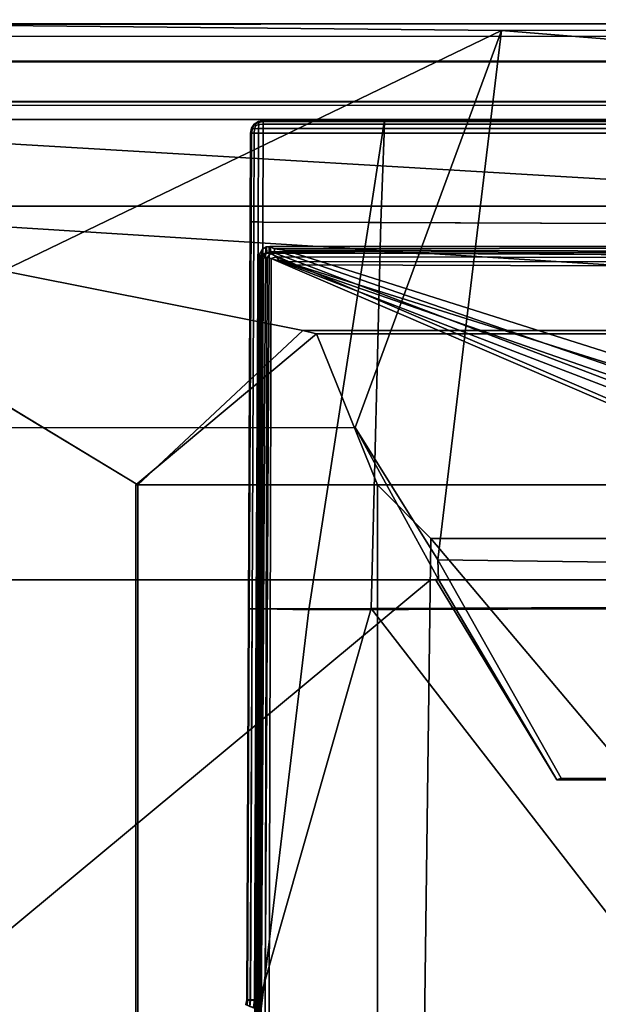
# Model space of a CAD drawing. Extents: x -11.8 to 11.8, y 0 to 23.7.
# Tile 35 of 52: x -9.6 to -7.3, y 19.8 to 23.7. Entities that reach past the tile are written whole.
import ezdxf

# ---------------------------------------------------------------- set-up
doc = ezdxf.new("R2010")
doc.units = 0
doc.layers.add('SHPM78Z54N_TRADECAD', color=7, linetype='CONTINUOUS')

msp = doc.modelspace()

# ---------------------------------------------------------------- linework, layer by layer
at = {"layer": 'SHPM78Z54N_TRADECAD'}
for points in [[(9.8369, 23.7012, 5.777), (-10.042, 23.6824, 5.777), (-7.6757, 23.6593, 3.4718), (7.6119, 23.6737, 3.4718)], [(9.837, 23.685, 6.0174), (-10.042, 23.685, 6.0274), (-10.042, 23.6824, 5.777), (9.8369, 23.7012, 5.777)], [(-10.042, 23.685, 6.6404), (-10.042, 23.685, 6.0274), (9.837, 23.685, 6.0174), (9.837, 23.685, 6.6404)], [(-10.042, 23.685, 6.6404), (9.837, 23.685, 6.6404), (9.8368, 23.3645, 6.7713), (-9.858, 23.3655, 6.7831)], [(-10.042, 23.6824, 5.777), (-10.042, 22.5179, 3.4718), (-7.6757, 23.6593, 3.4718)], [(-7.6757, 23.6593, 3.4718), (0.4313, 23.0013, 3.4718), (6.7714, 23.0167, 3.4718), (7.6119, 23.6737, 3.4718)], [(-10.042, 22.5179, 3.4718), (-10.914, 22.0981, 3.4718), (-8.2501, 22.0991, 3.4718), (-7.6757, 23.6593, 3.4718)], [(10.423, 23.6358, 32.5452), (10.4283, 23.379, 32.541), (-10.5863, 23.3808, 32.5485), (-10.5752, 23.6369, 32.5543)], [(10.423, 23.5386, 7.618), (10.423, 23.6358, 32.5452), (-10.5752, 23.6369, 32.5543), (-10.577, 23.5393, 7.5413)], [(-7.9259, 21.5796, 3.4718), (-7.6757, 23.6593, 3.4718), (-8.2501, 22.0991, 3.4718)], [(-7.6757, 23.6593, 3.4718), (-7.9259, 21.5796, 3.4718), (-2.0415, 21.5017, 3.4718), (0.4313, 23.0013, 3.4718)], [(-10.577, 23.5393, 7.5413), (-9.858, 23.5363, 6.7831), (9.8368, 23.5353, 6.7713), (10.423, 23.5386, 7.618)], [(-9.858, 23.5363, 6.7831), (-9.858, 23.3655, 6.7831), (9.8368, 23.3645, 6.7713), (9.8368, 23.5353, 6.7713)], [(10.4283, 23.379, 32.541), (11.2467, 23.3786, 33.4627), (-11.2232, 23.3786, 33.4627), (-10.5863, 23.3808, 32.5485)], [(11.2467, 23.3786, 33.4627), (11.2467, 23.3089, 33.4642), (-11.2232, 23.3089, 33.4642), (-11.2232, 23.3786, 33.4627)], [(5.4013, 22.9691, 33.0011), (-5.4744, 22.9691, 33.0011), (-11.2232, 23.3089, 33.4642), (11.2467, 23.3089, 33.4642)], [(-5.4744, 22.9691, 33.0011), (-10.9122, 22.9691, 33.0011), (-11.2232, 23.3089, 33.4642)], [(-8.654, 23.2743, 33.7018), (-8.6577, 23.2747, 33.6834), (-8.6468, 23.2909, 33.6834), (-8.6454, 23.2895, 33.7001)], [(-8.6454, 23.2895, 32.9764), (-8.6468, 23.2909, 32.9934), (-8.6577, 23.2747, 32.9934), (-8.654, 23.2742, 32.9747)], [(-8.6468, 23.2909, 33.6834), (-8.6577, 23.2747, 33.6834), (-8.6577, 23.2747, 32.9934), (-8.6468, 23.2909, 32.9934)], [(-8.6413, 23.2854, 33.7128), (-8.6454, 23.2725, 33.7166), (-8.654, 23.2743, 33.7018), (-8.6454, 23.2895, 33.7001)], [(-8.6414, 23.2854, 32.9635), (-8.6454, 23.2895, 32.9764), (-8.654, 23.2742, 32.9747), (-8.6455, 23.2725, 32.9594)], [(-8.6454, 23.2895, 33.7001), (-8.6468, 23.2909, 33.6834), (-8.6305, 23.3017, 33.6834), (-8.6301, 23.298, 33.7018)], [(-8.6301, 23.298, 32.9747), (-8.6305, 23.3017, 32.9934), (-8.6468, 23.2909, 32.9934), (-8.6454, 23.2895, 32.9764)], [(-8.6305, 23.3017, 33.6834), (-8.6468, 23.2909, 33.6834), (-8.6468, 23.2909, 32.9934), (-8.6305, 23.3017, 32.9934)], [(-8.6414, 23.2854, 32.9635), (-8.6455, 23.2725, 32.9594), (-8.6302, 23.2742, 32.9509), (-8.6284, 23.2895, 32.9594)], [(-8.6413, 23.2854, 33.7128), (-8.6454, 23.2895, 33.7001), (-8.6301, 23.298, 33.7018), (-8.6284, 23.2894, 33.7166)], [(-8.6414, 23.2854, 32.9635), (-8.6284, 23.2895, 32.9594), (-8.6301, 23.298, 32.9747), (-8.6454, 23.2895, 32.9764)], [(-8.6413, 23.2854, 33.7128), (-8.6284, 23.2894, 33.7166), (-8.6301, 23.2742, 33.7248), (-8.6454, 23.2725, 33.7166)], [(-8.6113, 23.3055, 33.6834), (-8.6305, 23.3017, 33.6834), (-8.6305, 23.3017, 32.9934), (-8.6113, 23.3055, 32.9934)], [(-8.6305, 23.3017, 33.6834), (-8.6113, 23.3055, 33.6834), (-8.6114, 23.3017, 33.7022), (-8.6301, 23.298, 33.7018)], [(-8.6114, 23.3017, 32.9743), (-8.6113, 23.3055, 32.9934), (-8.6305, 23.3017, 32.9934), (-8.6301, 23.298, 32.9747)], [(-8.6302, 23.2742, 32.9509), (-8.6115, 23.2746, 32.9472), (-8.6114, 23.2909, 32.958), (-8.6284, 23.2895, 32.9594)], [(-8.6301, 23.298, 33.7018), (-8.6114, 23.3017, 33.7022), (-8.6114, 23.2907, 33.7179), (-8.6284, 23.2894, 33.7166)], [(-8.6284, 23.2895, 32.9594), (-8.6114, 23.2909, 32.958), (-8.6114, 23.3017, 32.9743), (-8.6301, 23.298, 32.9747)], [(-8.6284, 23.2894, 33.7166), (-8.6114, 23.2907, 33.7179), (-8.6115, 23.2745, 33.7281), (-8.6301, 23.2742, 33.7248)], [(-8.1374, 23.2909, 33.7179), (-8.14, 23.2741, 33.7283), (-8.6115, 23.2745, 33.7281), (-8.6114, 23.2907, 33.7179)], [(-8.1363, 23.2739, 32.9469), (-8.1357, 23.2909, 32.958), (-8.6114, 23.2909, 32.958), (-8.6115, 23.2746, 32.9472)], [(-8.1352, 23.3055, 33.6834), (-8.1357, 23.302, 33.7014), (-8.6114, 23.3017, 33.7022), (-8.6113, 23.3055, 33.6834)], [(-8.1353, 23.302, 32.975), (-8.1352, 23.3055, 32.9934), (-8.6113, 23.3055, 32.9934), (-8.6114, 23.3017, 32.9743)], [(-8.1357, 23.302, 33.7014), (-8.1374, 23.2909, 33.7179), (-8.6114, 23.2907, 33.7179), (-8.6114, 23.3017, 33.7022)], [(-8.1357, 23.2909, 32.958), (-8.1353, 23.302, 32.975), (-8.6114, 23.3017, 32.9743), (-8.6114, 23.2909, 32.958)], [(-8.1352, 23.3055, 33.6834), (-8.6113, 23.3055, 33.6834), (-8.6113, 23.3055, 32.9934), (-8.1352, 23.3055, 32.9934)], [(-8.14, 23.2741, 33.7283), (-8.1374, 23.2909, 33.7179), (-6.8305, 23.2907, 33.7179), (-6.8301, 23.2737, 33.7283)], [(-8.1374, 23.2909, 33.7179), (-8.1357, 23.302, 33.7014), (-6.8315, 23.302, 33.7014), (-6.8305, 23.2907, 33.7179)], [(-8.1357, 23.2909, 32.958), (-8.1363, 23.2739, 32.9469), (-6.8877, 23.2739, 32.9469), (-6.8865, 23.2909, 32.958)], [(-8.1357, 23.302, 33.7014), (-8.1352, 23.3055, 33.6834), (-6.8327, 23.3055, 33.6834), (-6.8315, 23.302, 33.7014)], [(-8.1353, 23.302, 32.975), (-8.1357, 23.2909, 32.958), (-6.8865, 23.2909, 32.958), (-6.885, 23.302, 32.975)], [(-8.1352, 23.3055, 32.9934), (-8.1353, 23.302, 32.975), (-6.885, 23.302, 32.975), (-6.8836, 23.3055, 32.9934)], [(-6.8327, 23.3055, 33.6834), (-8.1352, 23.3055, 33.6834), (-8.1352, 23.3055, 32.9934), (-6.8836, 23.3055, 32.9934)], [(-8.6616, 23.2555, 33.6834), (-8.6631, 22.9068, 33.6834), (-8.6631, 22.9068, 32.9934), (-8.6616, 23.2555, 32.9934)], [(-8.6616, 23.2555, 33.6834), (-8.6577, 23.2555, 33.7022), (-8.6596, 22.9068, 33.7014), (-8.6631, 22.9068, 33.6834)], [(-8.6578, 23.2555, 32.9743), (-8.6616, 23.2555, 32.9934), (-8.6631, 22.9068, 32.9934), (-8.6596, 22.9068, 32.975)], [(-8.6577, 23.2555, 33.7022), (-8.6616, 23.2555, 33.6834), (-8.6577, 23.2747, 33.6834), (-8.654, 23.2743, 33.7018)], [(-8.6577, 23.2747, 32.9934), (-8.6616, 23.2555, 32.9934), (-8.6578, 23.2555, 32.9743), (-8.654, 23.2742, 32.9747)], [(-8.6577, 23.2747, 33.6834), (-8.6616, 23.2555, 33.6834), (-8.6616, 23.2555, 32.9934), (-8.6577, 23.2747, 32.9934)], [(-8.6577, 23.2555, 33.7022), (-8.6468, 23.2555, 33.7179), (-8.6484, 22.9068, 33.718), (-8.6596, 22.9068, 33.7014)], [(-8.6469, 23.2555, 32.958), (-8.6578, 23.2555, 32.9743), (-8.6596, 22.9068, 32.975), (-8.6485, 22.9068, 32.958)], [(-8.654, 23.2742, 32.9747), (-8.6578, 23.2555, 32.9743), (-8.6469, 23.2555, 32.958), (-8.6455, 23.2725, 32.9594)], [(-8.6454, 23.2725, 33.7166), (-8.6468, 23.2555, 33.7179), (-8.6577, 23.2555, 33.7022), (-8.654, 23.2743, 33.7018)], [(-8.6307, 23.2555, 32.9472), (-8.6469, 23.2555, 32.958), (-8.6485, 22.9068, 32.958), (-8.6315, 22.9067, 32.9469)], [(-8.6468, 23.2555, 33.7179), (-8.6306, 23.2555, 33.7281), (-8.6314, 22.9067, 33.7285), (-8.6484, 22.9068, 33.718)], [(-8.6455, 23.2725, 32.9594), (-8.6469, 23.2555, 32.958), (-8.6307, 23.2555, 32.9472), (-8.6302, 23.2742, 32.9509)], [(-8.6301, 23.2742, 33.7248), (-8.6306, 23.2555, 33.7281), (-8.6468, 23.2555, 33.7179), (-8.6454, 23.2725, 33.7166)], [(-8.6116, 23.2555, 32.9434), (-8.6307, 23.2555, 32.9472), (-8.6315, 22.9067, 32.9469), (-8.6131, 22.9066, 32.9434)], [(-8.6306, 23.2555, 33.7281), (-8.6116, 23.2555, 33.7311), (-8.6132, 22.9066, 33.7313), (-8.6314, 22.9067, 33.7285)], [(-8.6307, 23.2555, 32.9472), (-8.6116, 23.2555, 32.9434), (-8.6115, 23.2746, 32.9472), (-8.6302, 23.2742, 32.9509)], [(-8.6115, 23.2745, 33.7281), (-8.6116, 23.2555, 33.7311), (-8.6306, 23.2555, 33.7281), (-8.6301, 23.2742, 33.7248)], [(-8.1971, 22.9049, 33.7135), (-8.6132, 22.9066, 33.7313), (-8.6116, 23.2555, 33.7311), (-8.1428, 23.2561, 33.7309)], [(-8.137, 23.2555, 32.9434), (-8.6116, 23.2555, 32.9434), (-8.6131, 22.9066, 32.9434), (-8.1498, 22.9047, 32.9434)], [(-8.137, 23.2555, 32.9434), (-8.1363, 23.2739, 32.9469), (-8.6115, 23.2746, 32.9472), (-8.6116, 23.2555, 32.9434)], [(-8.14, 23.2741, 33.7283), (-8.1428, 23.2561, 33.7309), (-8.6116, 23.2555, 33.7311), (-8.6115, 23.2745, 33.7281)], [(-6.8396, 22.8992, 33.7135), (-8.1971, 22.9049, 33.7135), (-8.1428, 23.2561, 33.7309), (-6.8304, 23.2556, 33.731)], [(-6.8883, 23.2555, 32.9434), (-8.137, 23.2555, 32.9434), (-8.1498, 22.9047, 32.9434), (-6.8959, 22.8995, 32.9434)], [(-8.1428, 23.2561, 33.7309), (-8.14, 23.2741, 33.7283), (-6.8301, 23.2737, 33.7283), (-6.8304, 23.2556, 33.731)], [(-8.1363, 23.2739, 32.9469), (-8.137, 23.2555, 32.9434), (-6.8883, 23.2555, 32.9434), (-6.8877, 23.2739, 32.9469)], [(-8.4562, 22.4809, 33.0011), (-9.1047, 21.874, 33.0011), (-10.9122, 22.9691, 33.0011)], [(-3.1571, 22.4809, 33.0011), (-8.4562, 22.4809, 33.0011), (-10.9122, 22.9691, 33.0011)], [(-3.1571, 22.4809, 33.0011), (-10.9122, 22.9691, 33.0011), (-5.4744, 22.9691, 33.0011), (-1.5938, 22.4809, 33.0011)], [(-10.9122, 22.9659, 33.0011), (-10.9122, 22.9691, 33.0011), (-9.1047, 21.874, 33.0011)], [(-10.9122, 22.9659, 33.0011), (-9.1047, 21.874, 33.0011), (-9.1047, 5.1816, 33.0011), (-10.9122, 3.9269, 33.0011)], [(-8.6631, 22.9068, 33.6834), (-8.6699, 21.3877, 33.6651), (-8.6699, 21.3878, 32.9934), (-8.6631, 22.9068, 32.9934)], [(-8.6631, 22.9068, 33.6834), (-8.6596, 22.9068, 33.7014), (-8.6665, 21.3877, 33.6846), (-8.6699, 21.3877, 33.6651)], [(-8.6596, 22.9068, 32.975), (-8.6631, 22.9068, 32.9934), (-8.6699, 21.3878, 32.9934), (-8.6664, 21.3878, 32.975)], [(-8.6596, 22.9068, 33.7014), (-8.6484, 22.9068, 33.718), (-8.6558, 21.3875, 33.7029), (-8.6665, 21.3877, 33.6846)], [(-8.6485, 22.9068, 32.958), (-8.6596, 22.9068, 32.975), (-8.6664, 21.3878, 32.975), (-8.6552, 21.3879, 32.958)], [(-8.6484, 22.9068, 33.718), (-8.6314, 22.9067, 33.7285), (-8.6393, 21.3873, 33.716), (-8.6558, 21.3875, 33.7029)], [(-8.6315, 22.9067, 32.9469), (-8.6485, 22.9068, 32.958), (-8.6552, 21.3879, 32.958), (-8.6383, 21.3879, 32.9469)], [(-8.6314, 22.9067, 33.7285), (-8.6132, 22.9066, 33.7313), (-8.6204, 21.387, 33.7222), (-8.6393, 21.3873, 33.716)], [(-8.6131, 22.9066, 32.9434), (-8.6315, 22.9067, 32.9469), (-8.6383, 21.3879, 32.9469), (-8.6199, 21.388, 32.9434)], [(-8.6204, 21.387, 33.7222), (-8.6132, 22.9066, 33.7313), (-8.1971, 22.9049, 33.7135), (-8.4323, 21.3841, 33.7493)], [(-8.1498, 22.9047, 32.9434), (-8.6131, 22.9066, 32.9434), (-8.6199, 21.388, 32.9434), (-8.1871, 21.3893, 32.9434)], [(-8.1971, 22.9049, 33.7135), (-6.8396, 22.8992, 33.7135), (-6.8662, 21.3883, 33.8636), (-8.4323, 21.3841, 33.7493)], [(-6.8959, 22.8995, 32.9434), (-8.1498, 22.9047, 32.9434), (-8.1871, 21.3893, 32.9434), (-6.9279, 21.3933, 33.1483)], [(-8.6275, 22.7636, 33.9048), (-8.6179, 22.7777, 33.9215), (-8.647, 17.3489, 33.9634), (-8.6551, 17.3509, 33.9471)], [(-8.6179, 22.7777, 33.9215), (-8.6031, 22.7837, 33.9338), (-8.6333, 17.3457, 33.975), (-8.647, 17.3489, 33.9634)], [(-8.6031, 22.7837, 33.9338), (-8.5883, 22.7849, 33.9387), (-8.6176, 17.3422, 33.9799), (-8.6333, 17.3457, 33.975)], [(-8.627, 22.7809, 33.8991), (-8.6297, 22.7657, 33.8894), (-8.6285, 22.7446, 33.7713), (-8.6241, 22.7573, 33.7602)], [(-8.6275, 22.7636, 33.9048), (-8.6297, 22.7657, 33.8894), (-8.627, 22.7809, 33.8991)], [(-8.6179, 22.7777, 33.9215), (-8.6275, 22.7636, 33.9048), (-8.627, 22.7809, 33.8991), (-8.6159, 22.7981, 33.9035)], [(-8.6159, 22.7981, 33.9035), (-8.627, 22.7809, 33.8991), (-8.6241, 22.7573, 33.7602), (-8.6121, 22.7727, 33.7551)], [(-8.6031, 22.7837, 33.9338), (-8.6179, 22.7777, 33.9215), (-8.6159, 22.7981, 33.9035), (-8.5998, 22.8091, 33.8992)], [(-6.8455, 16.9516, 34.1801), (-8.6176, 17.3422, 33.9799), (-8.5883, 22.7849, 33.9387), (-6.8035, 22.0189, 34.1343)], [(-8.5998, 22.8091, 33.8992), (-8.6159, 22.7981, 33.9035), (-8.6121, 22.7727, 33.7551), (-8.5958, 22.785, 33.7595)], [(-8.5957, 22.7667, 33.7327), (-8.5824, 22.7848, 33.7591), (-8.5958, 22.785, 33.7595), (-8.6121, 22.7727, 33.7551)], [(-8.5883, 22.7849, 33.9387), (-8.6031, 22.7837, 33.9338), (-8.5998, 22.8091, 33.8992), (-8.5879, 22.8097, 33.9027)], [(-8.5862, 22.8108, 33.8895), (-8.5998, 22.8091, 33.8992), (-8.5958, 22.785, 33.7595), (-8.5817, 22.7906, 33.7703)], [(-8.5998, 22.8091, 33.8992), (-8.5862, 22.8108, 33.8895), (-8.5879, 22.8097, 33.9027)], [(-8.5824, 22.7848, 33.7591), (-8.5817, 22.7906, 33.7703), (-8.5958, 22.785, 33.7595)], [(-8.5803, 22.763, 33.731), (-8.56, 22.7696, 33.7462), (-8.5824, 22.7848, 33.7591), (-8.5957, 22.7667, 33.7327)], [(-8.5883, 22.7849, 33.9387), (-8.5879, 22.8097, 33.9027), (-8.5669, 22.8009, 33.9223), (-8.5686, 22.7856, 33.9421)], [(-6.8035, 22.0189, 34.1343), (-8.5883, 22.7849, 33.9387), (-8.5686, 22.7856, 33.9421), (-6.8035, 22.1142, 34.1227)], [(-8.5879, 22.8097, 33.9027), (-8.5862, 22.8108, 33.8895), (-6.7974, 22.8103, 33.8838), (-6.7977, 22.8107, 33.9012)], [(-8.5669, 22.8009, 33.9223), (-8.5879, 22.8097, 33.9027), (-6.7977, 22.8107, 33.9012), (-6.7981, 22.8042, 33.9188)], [(-6.7974, 22.8103, 33.8838), (-8.5862, 22.8108, 33.8895), (-8.5817, 22.7906, 33.7703), (-6.795, 22.786, 33.7655)], [(-8.5817, 22.7906, 33.7703), (-8.5824, 22.7848, 33.7591), (-6.7946, 22.7797, 33.7505), (-6.795, 22.786, 33.7655)], [(-8.5824, 22.7848, 33.7591), (-8.56, 22.7696, 33.7462), (-6.7943, 22.7668, 33.7382), (-6.7946, 22.7797, 33.7505)], [(-8.5669, 22.8009, 33.9223), (-8.5285, 22.7966, 33.9389), (-8.5334, 22.7854, 33.9436), (-8.5686, 22.7856, 33.9421)], [(-6.8035, 22.1142, 34.1227), (-8.5686, 22.7856, 33.9421), (-8.5334, 22.7854, 33.9436), (-6.803, 22.1879, 34.1102)], [(-8.5285, 22.7966, 33.9389), (-8.5669, 22.8009, 33.9223), (-6.7981, 22.8042, 33.9188), (-6.7984, 22.7916, 33.9326)], [(-8.5285, 22.7966, 33.9389), (-8.4937, 22.7853, 33.9458), (-8.5334, 22.7854, 33.9436)], [(-6.803, 22.1879, 34.1102), (-8.5334, 22.7854, 33.9436), (-8.4937, 22.7853, 33.9458), (-6.8025, 22.2503, 34.0905)], [(-8.4937, 22.7853, 33.9458), (-8.5285, 22.7966, 33.9389), (-6.7984, 22.7916, 33.9326), (-6.7986, 22.776, 33.9403)], [(-6.8025, 22.2503, 34.0905), (-8.4937, 22.7853, 33.9458), (-6.7986, 22.776, 33.9403)], [(-8.6297, 22.7657, 33.8894), (-8.6563, 17.3514, 33.9303), (-8.643, 17.3502, 33.8099), (-8.6285, 22.7446, 33.7713)], [(-8.6297, 22.7657, 33.8894), (-8.6275, 22.7636, 33.9048), (-8.6551, 17.3509, 33.9471), (-8.6563, 17.3514, 33.9303)], [(-8.6241, 22.7559, 33.7564), (-8.6285, 22.7446, 33.7713), (-8.643, 17.3502, 33.8099), (-8.6381, 17.3494, 33.7938)], [(-8.6122, 22.7645, 33.7418), (-8.6241, 22.7559, 33.7564), (-8.6381, 17.3494, 33.7938), (-8.6267, 17.3471, 33.7798)], [(-8.6241, 22.7573, 33.7602), (-8.6285, 22.7446, 33.7713), (-8.6241, 22.7559, 33.7564)], [(-8.5957, 22.7667, 33.7327), (-8.6122, 22.7645, 33.7418), (-8.6267, 17.3471, 33.7798), (-8.6108, 17.3437, 33.7715)], [(-8.6121, 22.7727, 33.7551), (-8.6241, 22.7573, 33.7602), (-8.6241, 22.7559, 33.7564)], [(-8.6122, 22.7645, 33.7418), (-8.5957, 22.7667, 33.7327), (-8.6121, 22.7727, 33.7551), (-8.6241, 22.7559, 33.7564)], [(-8.5803, 22.763, 33.731), (-8.5957, 22.7667, 33.7327), (-8.6108, 17.3437, 33.7715), (-8.5944, 17.3401, 33.7701)], [(-6.7903, 21.9954, 33.9254), (-8.5803, 22.763, 33.731), (-8.5944, 17.3401, 33.7701), (-6.8231, 16.9497, 33.9702)], [(-8.5516, 22.754, 33.7337), (-8.5507, 22.7564, 33.7334), (-8.56, 22.7696, 33.7462), (-8.5803, 22.763, 33.731)], [(-6.7947, 22.0804, 33.9145), (-8.5516, 22.754, 33.7337), (-8.5803, 22.763, 33.731), (-6.7903, 21.9954, 33.9254)], [(-8.56, 22.7696, 33.7462), (-8.5208, 22.7512, 33.7384), (-6.7942, 22.7499, 33.7325), (-6.7943, 22.7668, 33.7382)], [(-8.5208, 22.7512, 33.7384), (-8.56, 22.7696, 33.7462), (-8.5507, 22.7564, 33.7334)], [(-6.7949, 22.147, 33.9032), (-8.5507, 22.7564, 33.7334), (-8.5516, 22.754, 33.7337), (-6.7947, 22.0804, 33.9145)], [(-8.4862, 22.7385, 33.7382), (-8.5208, 22.7512, 33.7384), (-8.5507, 22.7564, 33.7334)], [(-6.7948, 22.2066, 33.8844), (-8.4862, 22.7385, 33.7382), (-8.5507, 22.7564, 33.7334), (-6.7949, 22.147, 33.9032)], [(-8.5208, 22.7512, 33.7384), (-8.4862, 22.7385, 33.7382), (-6.7941, 22.7337, 33.7338), (-6.7942, 22.7499, 33.7325)], [(-6.7941, 22.7337, 33.7338), (-8.4862, 22.7385, 33.7382), (-6.7948, 22.2066, 33.8844)], [(-9.1047, 21.874, 33.0011), (-8.4562, 22.4809, 33.0011), (-8.4026, 22.4677, 33.0585), (-9.1122, 21.874, 33.0972)], [(-8.4026, 22.4677, 33.0585), (-8.1631, 21.874, 33.1998), (-9.1122, 21.874, 33.0972)], [(-8.4562, 22.4809, 33.0011), (-3.1571, 22.4809, 33.0011), (-3.1362, 22.4677, 33.0585), (-8.4026, 22.4677, 33.0585)], [(-3.1362, 22.4677, 33.0585), (-2.5668, 21.874, 33.1998), (-8.1631, 21.874, 33.1998), (-8.4026, 22.4677, 33.0585)], [(-8.2501, 22.0991, 3.4718), (-10.914, 22.0981, 3.4718), (-10.9129, 21.501, 2.7004), (-7.9234, 21.5029, 2.6855)], [(-7.9234, 21.5029, 2.6855), (-7.9259, 21.5796, 3.4718), (-8.2501, 22.0991, 3.4718)], [(-8.1631, 5.5233, 33.2927), (-9.1122, 5.1816, 33.0768), (-9.1122, 21.874, 33.0972), (-8.1631, 21.874, 33.1998)], [(-9.1122, 5.1816, 33.0768), (-9.1047, 5.1816, 33.0011), (-9.1047, 21.874, 33.0011), (-9.1122, 21.874, 33.0972)], [(-8.1631, 5.5233, 33.2927), (-8.1631, 21.874, 33.1998), (-7.9531, 21.664, 33.3153)], [(-7.9531, 21.664, 33.3153), (-8.1631, 21.874, 33.1998), (-2.5668, 21.874, 33.1998), (-2.3512, 21.664, 33.3153)], [(-6.5695, 10.5575, 33.7506), (-8.1631, 5.5233, 33.2927), (-7.9531, 21.664, 33.3153), (-7.1131, 20.669, 33.3321)], [(-7.1131, 20.669, 33.3321), (-7.9531, 21.664, 33.3153), (-2.3512, 21.664, 33.3153), (-2.5611, 20.669, 33.3321)], [(-7.9234, 21.5029, 2.6855), (-7.4577, 20.7154, 0.7049), (-7.4413, 20.7222, 3.4718), (-7.9259, 21.5796, 3.4718)], [(-7.9259, 21.5796, 3.4718), (-7.4413, 20.7222, 3.4718), (-3.4889, 20.7151, 3.4718), (-2.0415, 21.5017, 3.4718)], [(-7.9541, 21.5017, 0.0404), (-11.8433, 21.5017, 0.0397), (-11.8433, 18.2724, 0.0397)], [(-0.9744, 21.5017, 0.042), (-11.8433, 14.8549, 0.0397), (10.8391, 12.2355, 0.0397), (0.464, 21.5017, 0.0422)], [(-10.9122, 21.5017, 1.7535), (-11.8433, 21.5017, 1.7535), (-11.8433, 21.5017, 0.0397), (-7.9541, 21.5017, 0.0404)], [(-0.9744, 21.5017, 0.042), (-11.8433, 18.2724, 0.0397), (-11.8433, 14.8549, 0.0397)], [(-2.0409, 21.5017, 0.0417), (-11.8433, 18.2724, 0.0397), (-0.9744, 21.5017, 0.042)], [(-2.0409, 21.5017, 0.0417), (-7.9541, 21.5017, 0.0404), (-11.8433, 18.2724, 0.0397)], [(-10.9122, 21.5017, 1.7535), (-7.9343, 21.502, 0.7046), (-7.9234, 21.5029, 2.6855), (-10.9129, 21.501, 2.7004)], [(-10.9122, 21.5017, 1.7535), (-7.9541, 21.5017, 0.0404), (-7.9343, 21.502, 0.7046)], [(-2.0409, 21.5017, 0.0417), (-2.0411, 21.5017, 0.7032), (-7.9343, 21.502, 0.7046), (-7.9541, 21.5017, 0.0404)], [(-7.9234, 21.5029, 2.6855), (-7.9343, 21.502, 0.7046), (-7.4577, 20.7154, 0.7049)], [(-7.4577, 20.7154, 0.7049), (-7.9343, 21.502, 0.7046), (-2.0411, 21.5017, 0.7032), (-2.5213, 20.7188, 0.7048)], [(-8.6699, 21.3877, 33.6651), (-8.6767, 19.8515, 33.6833), (-8.6767, 19.851, 32.9934), (-8.6699, 21.3878, 32.9934)], [(-8.6767, 19.851, 32.9934), (-8.6731, 19.851, 32.9762), (-8.6664, 21.3878, 32.975), (-8.6699, 21.3878, 32.9934)], [(-8.6733, 19.8516, 33.7029), (-8.6767, 19.8515, 33.6833), (-8.6699, 21.3877, 33.6651), (-8.6665, 21.3877, 33.6846)], [(-8.6626, 19.8517, 33.7211), (-8.6733, 19.8516, 33.7029), (-8.6665, 21.3877, 33.6846), (-8.6558, 21.3875, 33.7029)], [(-8.6731, 19.851, 32.9762), (-8.6617, 19.851, 32.9606), (-8.6552, 21.3879, 32.958), (-8.6664, 21.3878, 32.975)], [(-8.646, 19.8518, 33.7343), (-8.6626, 19.8517, 33.7211), (-8.6558, 21.3875, 33.7029), (-8.6393, 21.3873, 33.716)], [(-8.6617, 19.851, 32.9606), (-8.6446, 19.8509, 32.9514), (-8.6383, 21.3879, 32.9469), (-8.6552, 21.3879, 32.958)], [(-8.6272, 19.852, 33.7405), (-8.646, 19.8518, 33.7343), (-8.6393, 21.3873, 33.716), (-8.6204, 21.387, 33.7222)], [(-8.6446, 19.8509, 32.9514), (-8.627, 19.8508, 32.9503), (-8.6199, 21.388, 32.9434), (-8.6383, 21.3879, 32.9469)], [(-6.9617, 19.8065, 33.2468), (-8.1871, 21.3893, 32.9434), (-8.627, 19.8508, 32.9503), (-8.6272, 19.751, 32.9483)], [(-6.9027, 19.8016, 33.9119), (-8.6272, 19.7516, 33.7387), (-8.4323, 21.3841, 33.7493), (-6.8662, 21.3883, 33.8636)], [(-8.6272, 19.7516, 33.7387), (-8.6272, 19.852, 33.7405), (-8.6204, 21.387, 33.7222), (-8.4323, 21.3841, 33.7493)], [(-8.1871, 21.3893, 32.9434), (-8.6199, 21.388, 32.9434), (-8.627, 19.8508, 32.9503)], [(-6.9617, 19.8065, 33.2468), (-6.9279, 21.3933, 33.1483), (-8.1871, 21.3893, 32.9434)], [(-7.4413, 20.7222, 3.4718), (-7.4577, 20.7154, 0.7049), (-7.2835, 20.7162, 0.9284), (-7.2835, 20.7162, 3.2157)], [(-2.5213, 20.7188, 0.7048), (-2.5213, 20.7188, 0.9284), (-7.2835, 20.7162, 0.9284), (-7.4577, 20.7154, 0.7049)], [(-3.4867, 20.7157, 3.1812), (-3.4889, 20.7151, 3.4718), (-7.4413, 20.7222, 3.4718), (-7.2835, 20.7162, 3.2157)], [(-8.6803, 19.8331, 33.6835), (-8.6767, 19.8515, 33.6833), (-8.6733, 19.8516, 33.7029), (-8.6755, 19.8308, 33.7029)], [(-8.6767, 19.8515, 33.6833), (-8.6803, 19.8331, 33.6835), (-8.6803, 19.8326, 32.9934), (-8.6767, 19.851, 32.9934)], [(-8.6731, 19.851, 32.9762), (-8.6767, 19.851, 32.9934), (-8.6803, 19.8326, 32.9934), (-8.6754, 19.8303, 32.9761)], [(-8.6755, 19.8308, 33.7029), (-8.6733, 19.8516, 33.7029), (-8.6626, 19.8517, 33.7211), (-8.6653, 19.8267, 33.721)], [(-8.6646, 19.826, 32.9603), (-8.6617, 19.851, 32.9606), (-8.6731, 19.851, 32.9762), (-8.6754, 19.8303, 32.9761)], [(-8.6653, 19.8267, 33.721), (-8.6626, 19.8517, 33.7211), (-8.646, 19.8518, 33.7343), (-8.6506, 19.8211, 33.7338)], [(-8.6495, 19.8202, 32.9508), (-8.6446, 19.8509, 32.9514), (-8.6617, 19.851, 32.9606), (-8.6646, 19.826, 32.9603)], [(-8.646, 19.8518, 33.7343), (-8.6272, 19.852, 33.7405), (-8.6342, 19.8151, 33.7395), (-8.6506, 19.8211, 33.7338)], [(-8.6341, 19.8141, 32.9492), (-8.627, 19.8508, 32.9503), (-8.6446, 19.8509, 32.9514), (-8.6495, 19.8202, 32.9508)], [(-8.6272, 19.852, 33.7405), (-8.6272, 19.7516, 33.7387), (-8.6342, 19.8151, 33.7395)], [(-8.6272, 19.751, 32.9483), (-8.627, 19.8508, 32.9503), (-8.6341, 19.8141, 32.9492)]]:
    msp.add_3dface(points, dxfattribs=at)

doc.saveas('drawing.dxf')
